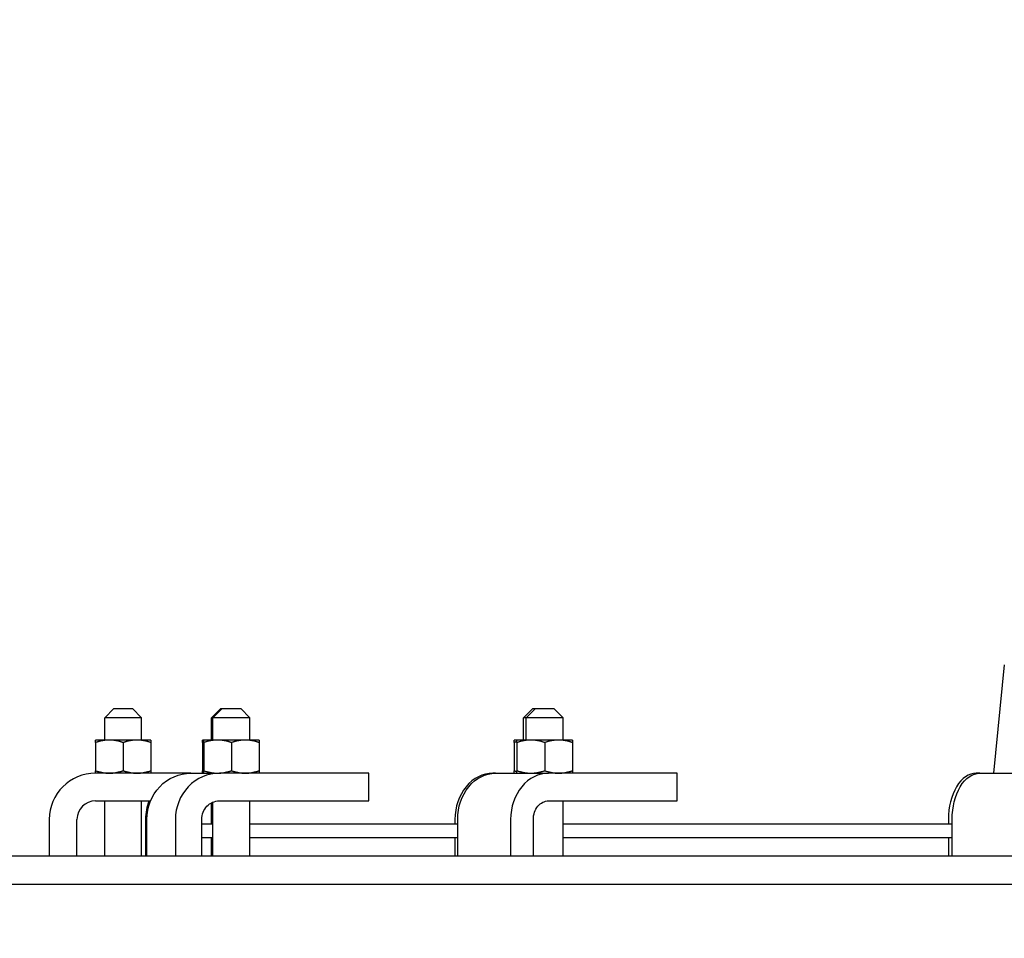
# Model space of a CAD drawing. Extents: x 1 to 669, y 0 to 417.
# Tile 191 of 256: x 302 to 315, y 260 to 272. Entities that reach past the tile are written whole.
import ezdxf

# ---------------------------------------------------------------- set-up
doc = ezdxf.new("R2010")
doc.units = 0
doc.header["$LTSCALE"] = 12
doc.header["$MEASUREMENT"] = 0
doc.layers.get('0').update_dxf_attribs({"linetype": 'CONTINUOUS'})
doc.layers.add('D', color=2, linetype='CONTINUOUS')
doc.styles.get("Standard").update_dxf_attribs({"font": 'SIMPLEX.SHX', "width": 0.875})
doc.dimstyles.get("Standard").update_dxf_attribs({"dimscale": 28, "dimtxt": 0.125, "dimasz": 0.125, "dimexe": 0.04375, "dimexo": 0.0625, "dimgap": 0.04375, "dimtad": 0, "dimtih": 1, "dimtoh": 1, "dimdec": 4, "dimzin": 12, "dimdsep": 46, "dimlunit": 5, "dimtxsty": 'Standard', "dimcen": 0, "dimclrd": 256, "dimclre": 256, "dimclrt": 256, "dimadec": 1, "dimazin": 3, "dimtfac": 0.875, "dimtdec": 4, "dimtofl": 0, "dimtmove": 0, "dimatfit": 2, "dimfxl": 1, "dimtolj": 1, "dimtzin": 12, "dimlwd": 13, "dimlwe": 13, "dimarcsym": 0})

msp = doc.modelspace()

# ---------------------------------------------------------------- linework, layer by layer
for p, q in [((315.26937, 263.55386), (315.12372, 262.08826)), ((303.22092, 262.96326), (303.09592, 262.83826)), ((303.22092, 262.96326), (303.34592, 262.96326)), ((303.34592, 262.96326), (303.47092, 262.96326)), ((303.47092, 262.96326), (303.59592, 262.83826)), ((304.66702, 262.96326), (304.54202, 262.83826)), ((304.68612, 262.96326), (304.56112, 262.83826)), ((304.66702, 262.96326), (304.68612, 262.96326)), ((304.68612, 262.96326), (304.81112, 262.96326)), ((304.81112, 262.96326), (304.93612, 262.96326)), ((304.93612, 262.96326), (305.06112, 262.83826)), ((308.88859, 262.96326), (308.76359, 262.83826)), ((308.92501, 262.96326), (308.80001, 262.83826)), ((308.88859, 262.96326), (308.92501, 262.96326)), ((308.92501, 262.96326), (309.05001, 262.96326)), ((309.05001, 262.96326), (309.17501, 262.96326)), ((309.17501, 262.96326), (309.30001, 262.83826)), ((303.34592, 262.83826), (303.09592, 262.83826)), ((303.09592, 262.53626), (303.09592, 262.83826)), ((303.59592, 262.83826), (303.34592, 262.83826)), ((303.59592, 262.53626), (303.59592, 262.83826)), ((304.56112, 262.83826), (304.54202, 262.83826)), ((304.54202, 262.53626), (304.54202, 262.83826)), ((304.81112, 262.83826), (304.56112, 262.83826)), ((304.56112, 262.53626), (304.56112, 262.83826)), ((305.06112, 262.83826), (304.81112, 262.83826)), ((305.06112, 262.53626), (305.06112, 262.83826)), ((308.80001, 262.83826), (308.76359, 262.83826)), ((308.76359, 262.53626), (308.76359, 262.83826)), ((309.05001, 262.83826), (308.80001, 262.83826)), ((308.80001, 262.53626), (308.80001, 262.83826)), ((309.30001, 262.83826), (309.05001, 262.83826)), ((309.30001, 262.53626), (309.30001, 262.83826)), ((303.15842, 262.53626), (302.97092, 262.53626)), ((302.97092, 262.50276), (302.97092, 262.12175)), ((303.53342, 262.53626), (303.15842, 262.53626)), ((303.34592, 262.50276), (303.34592, 262.12175)), ((303.72092, 262.53626), (303.53342, 262.53626)), ((303.72092, 262.50276), (303.72092, 262.12175)), ((304.43612, 262.53626), (304.41702, 262.53626)), ((304.41702, 262.50276), (304.41702, 262.12175)), ((304.62362, 262.53626), (304.43612, 262.53626)), ((304.43612, 262.50276), (304.43612, 262.12175)), ((304.99862, 262.53626), (304.62362, 262.53626)), ((304.81112, 262.50276), (304.81112, 262.12175)), ((305.18612, 262.53626), (304.99862, 262.53626)), ((305.18612, 262.50276), (305.18612, 262.12175)), ((308.67501, 262.53626), (308.63859, 262.53626)), ((308.63859, 262.50276), (308.63859, 262.12175)), ((308.86251, 262.53626), (308.67501, 262.53626)), ((308.67501, 262.50276), (308.67501, 262.12175)), ((309.23751, 262.53626), (308.86251, 262.53626)), ((309.05001, 262.50276), (309.05001, 262.12175)), ((309.42501, 262.53626), (309.23751, 262.53626)), ((309.42501, 262.50276), (309.42501, 262.12175)), ((304.26134, 262.08826), (302.97092, 262.08826)), ((304.26134, 262.08826), (304.64761, 262.08826)), ((306.66861, 262.08826), (304.64761, 262.08826)), ((306.66861, 261.71326), (306.66861, 262.08826)), ((308.38434, 262.08826), (308.34792, 262.08826)), ((308.38434, 262.08826), (309.10131, 262.08826)), ((310.84201, 262.08826), (309.10131, 262.08826)), ((310.84201, 261.71326), (310.84201, 262.08826)), ((314.93967, 262.08826), (314.88936, 262.08826)), ((314.93967, 262.08826), (315.93797, 262.08826)), ((302.97092, 261.71326), (303.71656, 261.71326)), ((303.09592, 260.96326), (303.09592, 261.71326)), ((303.59592, 260.96326), (303.59592, 261.71326)), ((304.54202, 261.40076), (304.54202, 261.68725)), ((304.56112, 260.96326), (304.56112, 261.69613)), ((304.64761, 261.71326), (306.66861, 261.71326)), ((305.06112, 260.96326), (305.06112, 261.71326)), ((309.10131, 261.71326), (310.84201, 261.71326)), ((309.30001, 260.96326), (309.30001, 261.71326)), ((302.34592, 261.46326), (302.34592, 260.96326)), ((302.72092, 260.96326), (302.72092, 261.46326)), ((303.64782, 261.46326), (303.64782, 260.96326)), ((303.66693, 260.96326), (303.66693, 261.46326)), ((304.0532, 261.46326), (304.0532, 260.96326)), ((304.40985, 260.96326), (304.40985, 261.46326)), ((307.83595, 261.46326), (307.83595, 261.40076)), ((307.87237, 260.96326), (307.87237, 261.46326)), ((308.58934, 261.46326), (308.58934, 260.96326)), ((308.89652, 260.96326), (308.89652, 261.46326)), ((314.51322, 261.46326), (314.51322, 261.40076)), ((314.56354, 260.96326), (314.56354, 261.46326)), ((304.40985, 261.40076), (304.56112, 261.40076)), ((305.06112, 261.40076), (307.87237, 261.40076)), ((309.30001, 261.40076), (314.56354, 261.40076)), ((304.56112, 261.21326), (304.40985, 261.21326)), ((304.54202, 260.96326), (304.54202, 261.21326)), ((307.87237, 261.21326), (305.06112, 261.21326)), ((307.83595, 261.21326), (307.83595, 260.96326)), ((314.56354, 261.21326), (309.30001, 261.21326)), ((314.51322, 261.21326), (314.51322, 260.96326)), ((365.23052, 260.96326), (301.34591, 260.96326)), ((301.34591, 260.58826), (365.23052, 260.58826))]:
    msp.add_line(p, q)
for radius in [0.625, 0.25]:
    msp.add_arc((302.97092, 261.46326), radius, 90, 180)
for centre, major_axis, ratio, start_param, end_param in [((315.51452, 263.50514), (-0.24501, 0.04968), 0.19490504, 0.01600006, 0.01974916), ((304.64761, 261.46326), (0, 0.625), 0.95105652, 0, 1.57079633), ((308.34792, 261.46326), (0, 0.625), 0.81915204, 0, 1.57079633), ((309.10131, 261.46326), (0, 0.625), 0.81915204, 0, 1.57079633), ((314.88936, 261.46326), (0, 0.625), 0.60181502, 0, 1.57079633), ((304.24223, 261.46326), (0, -0.625), 0.95105652, -1.98231317, -1.57079633)]:
    msp.add_ellipse(centre, major_axis=major_axis, ratio=ratio, start_param=start_param, end_param=end_param)
at = {"extrusion": (0, 0, -1)}
for centre, major_axis, ratio in [((304.26134, 261.46326), (0, 0.625), 0.95105652), ((308.38434, 261.46326), (0, 0.625), 0.81915204), ((314.93967, 261.46326), (0, 0.625), 0.60181502), ((304.64761, 261.46326), (0, 0.25), 0.95105652), ((309.10131, 261.46326), (0, 0.25), 0.81915204)]:
    msp.add_ellipse(centre, major_axis=major_axis, ratio=ratio, start_param=-1.57079633, end_param=0, dxfattribs=at)
for points, weights in [([(302.97092, 262.50276), (302.97092, 262.53626), (302.97092, 262.53626)], [1, 1.0379548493, 1]), ([(303.15842, 262.53626), (303.07141, 262.53626), (302.97092, 262.50276)], [1, 1.0379548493, 1]), ([(303.34592, 262.50276), (303.24544, 262.53626), (303.15842, 262.53626)], [1, 1.0379548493, 1]), ([(303.53342, 262.53626), (303.44641, 262.53626), (303.34592, 262.50276)], [1, 1.0379548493, 1]), ([(303.72092, 262.50276), (303.62044, 262.53626), (303.53342, 262.53626)], [1, 1.0379548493, 1]), ([(303.72092, 262.53626), (303.72092, 262.53626), (303.72092, 262.50276)], [1, 1.0379548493, 1]), ([(304.41702, 262.50276), (304.41702, 262.53626), (304.41702, 262.53626)], [1, 1.0379548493, 1]), ([(304.43612, 262.50888), (304.42669, 262.50599), (304.41702, 262.50276)], [1.00640715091, 1.00353231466, 1]), ([(304.43612, 262.50276), (304.43612, 262.53626), (304.43612, 262.53626)], [1, 1.0379548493, 1]), ([(304.62362, 262.53626), (304.5366, 262.53626), (304.43612, 262.50276)], [1, 1.0379548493, 1]), ([(304.81112, 262.50276), (304.71064, 262.53626), (304.62362, 262.53626)], [1, 1.0379548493, 1]), ([(304.99862, 262.53626), (304.9116, 262.53626), (304.81112, 262.50276)], [1, 1.0379548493, 1]), ([(305.18612, 262.50276), (305.08564, 262.53626), (304.99862, 262.53626)], [1, 1.0379548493, 1]), ([(305.18612, 262.53626), (305.18612, 262.53626), (305.18612, 262.50276)], [1, 1.0379548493, 1]), ([(308.63859, 262.50276), (308.63859, 262.53626), (308.63859, 262.53626)], [1, 1.0379548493, 1]), ([(308.67501, 262.51398), (308.65722, 262.50897), (308.63859, 262.50276)], [1.01119595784, 1.00682537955, 1]), ([(308.67501, 262.50276), (308.67501, 262.53626), (308.67501, 262.53626)], [1, 1.0379548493, 1]), ([(308.86251, 262.53626), (308.77549, 262.53626), (308.67501, 262.50276)], [1, 1.0379548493, 1]), ([(309.05001, 262.50276), (308.94953, 262.53626), (308.86251, 262.53626)], [1, 1.0379548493, 1]), ([(309.23751, 262.53626), (309.15049, 262.53626), (309.05001, 262.50276)], [1, 1.0379548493, 1]), ([(309.42501, 262.50276), (309.32453, 262.53626), (309.23751, 262.53626)], [1, 1.0379548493, 1]), ([(309.42501, 262.53626), (309.42501, 262.53626), (309.42501, 262.50276)], [1, 1.0379548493, 1]), ([(302.97092, 262.08826), (302.97092, 262.08826), (302.97092, 262.12175)], [1, 1.0379548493, 1]), ([(302.97092, 262.12175), (303.07141, 262.08826), (303.15842, 262.08826)], [1, 1.0379548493, 1]), ([(303.15842, 262.08826), (303.24544, 262.08826), (303.34592, 262.12175)], [1, 1.0379548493, 1]), ([(303.34592, 262.12175), (303.44641, 262.08826), (303.53342, 262.08826)], [1, 1.0379548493, 1]), ([(303.53342, 262.08826), (303.62044, 262.08826), (303.72092, 262.12175)], [1, 1.0379548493, 1]), ([(303.72092, 262.12175), (303.72092, 262.08826), (303.72092, 262.08826)], [1, 1.0379548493, 1]), ([(304.41702, 262.08826), (304.41702, 262.08826), (304.41702, 262.12175)], [1, 1.0379548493, 1]), ([(304.41702, 262.12175), (304.42669, 262.11853), (304.43612, 262.11563)], [1, 1.00353231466, 1.00640715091]), ([(304.43612, 262.08826), (304.43612, 262.08826), (304.43612, 262.12175)], [1, 1.0379548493, 1]), ([(304.43612, 262.12175), (304.5366, 262.08826), (304.62362, 262.08826)], [1, 1.0379548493, 1]), ([(304.62362, 262.08826), (304.71064, 262.08826), (304.81112, 262.12175)], [1, 1.0379548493, 1]), ([(304.81112, 262.12175), (304.9116, 262.08826), (304.99862, 262.08826)], [1, 1.0379548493, 1]), ([(304.99862, 262.08826), (305.08564, 262.08826), (305.18612, 262.12175)], [1, 1.0379548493, 1]), ([(305.18612, 262.12175), (305.18612, 262.08826), (305.18612, 262.08826)], [1, 1.0379548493, 1]), ([(308.63859, 262.08826), (308.63859, 262.08826), (308.63859, 262.12175)], [1, 1.0379548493, 1]), ([(308.63859, 262.12175), (308.65722, 262.11554), (308.67501, 262.11054)], [1, 1.00682537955, 1.01119595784]), ([(308.67501, 262.08826), (308.67501, 262.08826), (308.67501, 262.12175)], [1, 1.0379548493, 1]), ([(308.67501, 262.12175), (308.77549, 262.08826), (308.86251, 262.08826)], [1, 1.0379548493, 1]), ([(308.86251, 262.08826), (308.94953, 262.08826), (309.05001, 262.12175)], [1, 1.0379548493, 1]), ([(309.05001, 262.12175), (309.15049, 262.08826), (309.23751, 262.08826)], [1, 1.0379548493, 1]), ([(309.23751, 262.08826), (309.32453, 262.08826), (309.42501, 262.12175)], [1, 1.0379548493, 1]), ([(309.42501, 262.12175), (309.42501, 262.08826), (309.42501, 262.08826)], [1, 1.0379548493, 1])]:
    msp.add_rational_spline(points, weights, degree=2)

# ---------------------------------------------------------------- leaders
at = {"layer": 'D', "annotation_type": 0, "has_hookline": 1, "hookline_direction": 1, "text_width": 33.25}
msp.add_leader([(309.49528, 234.20714), (288.4602, 291.3394), (284.9602, 291.3394)], dimstyle='Standard', override={"dimgap": 0.04375, "dimtad": 0, "dimarcsym": 1}, dxfattribs=at)

doc.saveas('drawing.dxf')
